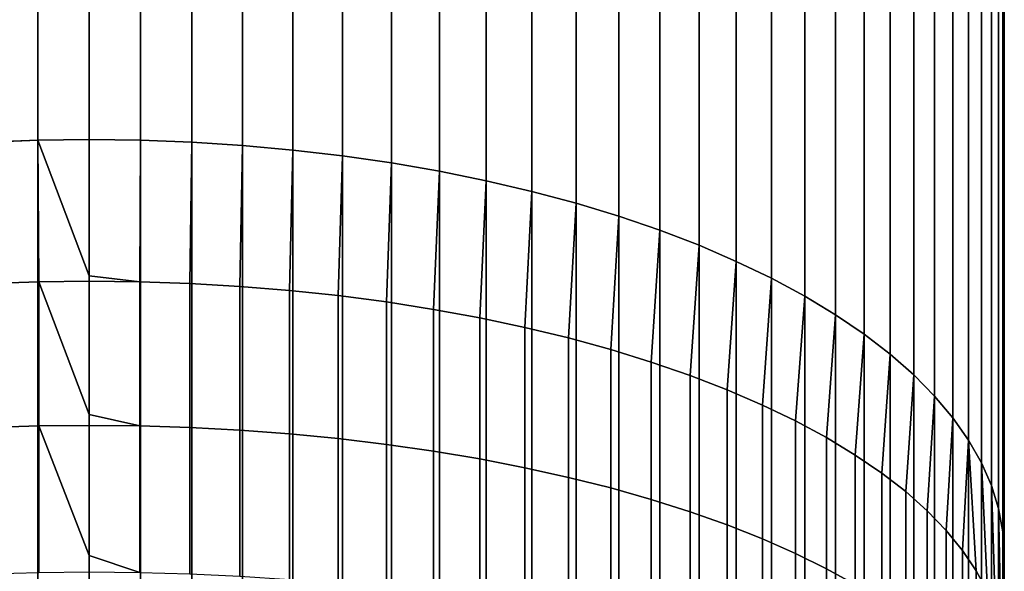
# Model space of a CAD drawing. Header units: metres. Extents: x -82 to 82, y -314 to 27.
# Tile 42 of 256: x -1 to 13, y -235 to -227. Entities that reach past the tile are written whole.
import ezdxf

# ---------------------------------------------------------------- set-up
doc = ezdxf.new("R2010")
doc.units = ezdxf.units.M
doc.layers.add('solid_K_24_41_04_000C07', color=7, linetype='CONTINUOUS')

msp = doc.modelspace()

# ---------------------------------------------------------------- linework, layer by layer
at = {"layer": 'solid_K_24_41_04_000C07'}
for points in [[(-1.455538, -228.715897, 302.611115), (-0.728916, -228.68808, 302.66571), (-0.728916, -18.677835, 195.660156), (-1.455538, -18.70566, 195.605545)], [(-0.728916, -228.68808, 302.66571), (0, -228.678787, 302.683929), (0, -18.66855, 195.678375), (-0.728916, -18.677835, 195.660156)], [(0, -228.678787, 302.683929), (0.728916, -228.68808, 302.66571), (0.728916, -18.677835, 195.660156), (0, -18.66855, 195.678375)], [(0.728916, -228.68808, 302.66571), (1.455538, -228.715897, 302.611115), (1.455538, -18.70566, 195.605545), (0.728916, -18.677835, 195.660156)], [(1.455538, -228.715897, 302.611115), (2.177581, -228.762177, 302.520294), (2.177581, -18.751938, 195.514725), (1.455538, -18.70566, 195.605545)], [(2.177581, -228.762177, 302.520294), (2.892772, -228.826767, 302.393524), (2.892772, -18.816523, 195.38797), (2.177581, -18.751938, 195.514725)], [(2.892772, -228.826767, 302.393524), (3.598862, -228.909454, 302.231232), (3.598862, -18.899212, 195.225677), (2.892772, -18.816523, 195.38797)], [(3.598862, -228.909454, 302.231232), (4.293628, -229.009979, 302.033936), (4.293628, -18.999744, 195.028381), (3.598862, -18.899212, 195.225677)], [(4.293628, -229.009979, 302.033936), (4.974885, -229.128036, 301.802216), (4.974885, -19.117805, 194.796661), (4.293628, -18.999744, 195.028381)], [(4.974885, -229.128036, 301.802216), (5.640489, -229.26326, 301.536865), (5.640489, -19.253021, 194.531296), (4.974885, -19.117805, 194.796661)], [(5.640489, -229.26326, 301.536865), (6.288345, -229.415207, 301.238647), (6.288345, -19.404966, 194.233078), (5.640489, -19.253021, 194.531296)], [(6.288345, -229.415207, 301.238647), (6.916417, -229.583405, 300.908539), (6.916417, -19.573166, 193.902969), (6.288345, -19.404966, 194.233078)], [(6.916417, -229.583405, 300.908539), (7.522727, -229.767319, 300.547577), (7.522727, -19.757088, 193.542007), (6.916417, -19.573166, 193.902969)], [(7.522727, -229.767319, 300.547577), (8.105368, -229.966385, 300.15686), (8.105368, -19.956154, 193.151321), (7.522727, -19.757088, 193.542007)], [(8.105368, -229.966385, 300.15686), (8.662505, -230.179977, 299.737701), (8.662505, -20.169739, 192.732132), (8.105368, -19.956154, 193.151321)], [(8.662505, -230.179977, 299.737701), (9.192389, -230.40741, 299.291321), (9.192389, -20.397171, 192.285767), (8.662505, -20.169739, 192.732132)], [(9.192389, -230.40741, 299.291321), (9.693348, -230.647964, 298.819214), (9.693348, -20.637732, 191.813644), (9.192389, -20.397171, 192.285767)], [(9.693348, -230.647964, 298.819214), (10.163809, -230.900909, 298.322784), (10.163809, -20.890667, 191.31723), (9.693348, -20.637732, 191.813644)], [(10.163809, -230.900909, 298.322784), (10.602291, -231.165421, 297.80365), (10.602291, -21.155182, 190.798096), (10.163809, -20.890667, 191.31723)], [(10.602291, -231.165421, 297.80365), (11.007415, -231.440674, 297.263428), (11.007415, -21.430439, 190.257874), (10.602291, -21.155182, 190.798096)], [(11.007415, -231.440674, 297.263428), (11.377905, -231.725815, 296.703796), (11.377905, -21.715578, 189.698257), (11.007415, -21.430439, 190.257874)], [(11.377905, -231.725815, 296.703796), (11.712595, -232.019943, 296.126556), (11.712595, -22.009699, 189.121002), (11.377905, -21.715578, 189.698257)], [(11.712595, -232.019943, 296.126556), (12.010434, -232.322113, 295.533508), (12.010434, -22.311876, 188.527954), (11.712595, -22.009699, 189.121002)], [(12.010434, -232.322113, 295.533508), (12.270483, -232.631393, 294.926514), (12.270483, -22.621161, 187.920944), (12.010434, -22.311876, 188.527954)], [(12.270483, -232.631393, 294.926514), (12.491925, -232.946823, 294.307465), (12.491925, -22.936579, 187.30191), (12.270483, -22.621161, 187.920944)], [(12.491925, -232.946823, 294.307465), (12.674063, -233.26738, 293.678345), (12.674063, -23.257137, 186.672775), (12.491925, -22.936579, 187.30191)], [(12.674063, -233.26738, 293.678345), (12.816323, -233.592072, 293.041107), (12.816323, -23.581827, 186.035538), (12.674063, -23.257137, 186.672775)], [(12.816323, -233.592072, 293.041107), (12.918259, -233.919861, 292.397736), (12.918259, -23.909628, 185.392181), (12.816323, -23.581827, 186.035538)], [(12.918259, -233.919861, 292.397736), (12.979548, -234.249741, 291.750336), (12.979548, -24.239506, 184.744766), (12.918259, -23.909628, 185.392181)], [(12.979548, -234.249741, 291.750336), (13, -234.580658, 291.100861), (13, -24.570427, 184.095291), (12.979548, -24.239506, 184.744766)], [(13, -234.580658, 291.100861), (12.979548, -234.911591, 290.451385), (12.979548, -24.901348, 183.445831), (13, -24.570427, 184.095291)], [(12.979548, -234.911591, 290.451385), (12.918259, -235.24147, 289.803955), (12.918259, -25.231228, 182.798401), (12.979548, -24.901348, 183.445831)], [(12.918259, -235.24147, 289.803955), (12.816323, -235.56926, 289.160614), (12.816323, -25.559029, 182.15506), (12.918259, -25.231228, 182.798401)], [(12.816323, -235.56926, 289.160614), (12.674063, -235.893951, 288.523376), (12.674063, -25.883718, 181.517822), (12.816323, -25.559029, 182.15506)], [(12.674063, -235.893951, 288.523376), (12.491925, -236.214508, 287.894257), (12.491925, -26.204277, 180.888687), (12.674063, -25.883718, 181.517822)], [(12.491925, -236.214508, 287.894257), (12.270483, -236.529938, 287.275208), (12.270483, -26.519693, 180.269638), (12.491925, -26.204277, 180.888687)], [(12.270483, -236.529938, 287.275208), (12.010434, -236.839218, 286.668213), (12.010434, -26.828978, 179.662643), (12.270483, -26.519693, 180.269638)], [(12.010434, -236.839218, 286.668213), (11.712595, -237.141388, 286.075134), (11.712595, -27.131155, 179.06958), (12.010434, -26.828978, 179.662643)], [(11.712595, -237.141388, 286.075134), (11.377905, -237.435516, 285.497894), (11.377905, -27.425276, 178.49234), (11.712595, -27.131155, 179.06958)], [(11.377905, -237.435516, 285.497894), (11.007415, -237.720657, 284.938293), (11.007415, -27.710415, 177.932724), (11.377905, -27.425276, 178.49234)], [(11.007415, -237.720657, 284.938293), (10.602291, -237.995911, 284.398041), (10.602291, -27.985674, 177.392502), (11.007415, -27.710415, 177.932724)], [(10.602291, -237.995911, 284.398041), (10.163809, -238.260422, 283.878906), (10.163809, -28.250187, 176.873352), (10.602291, -27.985674, 177.392502)], [(10.163809, -238.260422, 283.878906), (9.693348, -238.513367, 283.382507), (9.693348, -28.503122, 176.376938), (10.163809, -28.250187, 176.873352)], [(9.693348, -238.513367, 283.382507), (9.192389, -238.753922, 282.91037), (9.192389, -28.743685, 175.904816), (9.693348, -28.503122, 176.376938)], [(9.192389, -238.753922, 282.91037), (8.662505, -238.981354, 282.46402), (8.662505, -28.971115, 175.45845), (9.192389, -28.743685, 175.904816)], [(8.662505, -238.981354, 282.46402), (8.105368, -239.194931, 282.04483), (8.105368, -29.1847, 175.039276), (8.662505, -28.971115, 175.45845)], [(8.105368, -239.194931, 282.04483), (7.522727, -239.393997, 281.654144), (7.522727, -29.383766, 174.64859), (8.105368, -29.1847, 175.039276)], [(7.522727, -239.393997, 281.654144), (6.916417, -239.577927, 281.293182), (6.916417, -29.56769, 174.287613), (7.522727, -29.383766, 174.64859)], [(6.916417, -239.577927, 281.293182), (6.288345, -239.746124, 280.963074), (6.288345, -29.735888, 173.957504), (6.916417, -29.56769, 174.287613)], [(6.288345, -239.746124, 280.963074), (5.640489, -239.898071, 280.664856), (5.640489, -29.887835, 173.659302), (6.288345, -29.735888, 173.957504)], [(5.640489, -239.898071, 280.664856), (4.974885, -240.033295, 280.399475), (4.974885, -30.02305, 173.393921), (5.640489, -29.887835, 173.659302)], [(4.974885, -240.033295, 280.399475), (4.293628, -240.151352, 280.167786), (4.293628, -30.141109, 173.162216), (4.974885, -30.02305, 173.393921)], [(4.293628, -240.151352, 280.167786), (3.598862, -240.251877, 279.970459), (3.598862, -30.241642, 172.964905), (4.293628, -30.141109, 173.162216)], [(2.892772, -240.334564, 279.808167), (2.177581, -240.399155, 279.681427), (2.177581, -30.388916, 172.675873), (2.892772, -30.324331, 172.802628)], [(3.598862, -240.251877, 279.970459), (2.892772, -240.334564, 279.808167), (2.892772, -30.324331, 172.802628), (3.598862, -30.241642, 172.964905)], [(-0.728916, -240.473251, 279.53598), (-1.455538, -240.445435, 279.590607), (-1.455538, -30.435194, 172.585037), (-0.728916, -30.463018, 172.530426)], [(0, -240.482544, 279.517761), (-0.728916, -240.473251, 279.53598), (-0.728916, -30.463018, 172.530426), (0, -30.472303, 172.512207)], [(0.728916, -240.473251, 279.53598), (0, -240.482544, 279.517761), (0, -30.472303, 172.512207), (0.728916, -30.463018, 172.530426)], [(1.455538, -240.445435, 279.590607), (0.728916, -240.473251, 279.53598), (0.728916, -30.463018, 172.530426), (1.455538, -30.435194, 172.585037)], [(2.177581, -240.399155, 279.681427), (1.455538, -240.445435, 279.590607), (1.455538, -30.435194, 172.585037), (2.177581, -30.388916, 172.675873)], [(-0.716141, -230.697235, 303.641937), (-0.728916, -228.68808, 302.66571), (-1.455538, -228.715897, 302.611115), (-1.430107, -230.722046, 303.588226)], [(0, -230.615204, 303.625732), (0, -228.678787, 302.683929), (-0.728916, -228.68808, 302.66571)], [(-0.716141, -230.697235, 303.641937), (0, -230.68895, 303.659851), (0, -230.615204, 303.625732), (-0.728916, -228.68808, 302.66571)], [(0, -230.615204, 303.625732), (0.716141, -230.697235, 303.641937), (0.728916, -228.68808, 302.66571), (0, -228.678787, 302.683929)], [(0.716141, -230.697235, 303.641937), (1.430107, -230.722046, 303.588226), (1.455538, -228.715897, 302.611115), (0.728916, -228.68808, 302.66571)], [(1.430107, -230.722046, 303.588226), (2.13973, -230.763306, 303.498901), (2.177581, -228.762177, 302.520294), (1.455538, -228.715897, 302.611115)], [(2.13973, -230.763306, 303.498901), (2.842854, -230.820892, 303.374207), (2.892772, -228.826767, 302.393524), (2.177581, -228.762177, 302.520294)], [(2.842854, -230.820892, 303.374207), (3.537345, -230.894638, 303.214539), (3.598862, -228.909454, 302.231232), (2.892772, -228.826767, 302.393524)], [(3.537345, -230.894638, 303.214539), (4.221093, -230.984314, 303.020416), (4.293628, -229.009979, 302.033936), (3.598862, -228.909454, 302.231232)], [(4.221093, -230.984314, 303.020416), (4.892022, -231.089661, 302.792358), (4.974885, -229.128036, 301.802216), (4.293628, -229.009979, 302.033936)], [(4.892022, -231.089661, 302.792358), (5.548094, -231.210327, 302.531097), (5.640489, -229.26326, 301.536865), (4.974885, -229.128036, 301.802216)], [(5.548094, -231.210327, 302.531097), (6.187316, -231.345978, 302.237427), (6.288345, -229.415207, 301.238647), (5.640489, -229.26326, 301.536865)], [(6.187316, -231.345978, 302.237427), (6.807748, -231.496185, 301.912231), (6.916417, -229.583405, 300.908539), (6.288345, -229.415207, 301.238647)], [(6.807748, -231.496185, 301.912231), (7.407505, -231.660492, 301.556519), (7.522727, -229.767319, 300.547577), (6.916417, -229.583405, 300.908539)], [(7.407505, -231.660492, 301.556519), (7.984765, -231.838409, 301.171326), (8.105368, -229.966385, 300.15686), (7.522727, -229.767319, 300.547577)], [(7.984765, -231.838409, 301.171326), (8.537776, -232.029404, 300.757874), (8.662505, -230.179977, 299.737701), (8.105368, -229.966385, 300.15686)], [(8.537776, -232.029404, 300.757874), (9.064858, -232.232864, 300.317383), (9.192389, -230.40741, 299.291321), (8.662505, -230.179977, 299.737701)], [(9.064858, -232.232864, 300.317383), (9.564411, -232.448196, 299.851196), (9.693348, -230.647964, 298.819214), (9.192389, -230.40741, 299.291321)], [(0.716141, -230.697235, 303.641937), (0, -230.615204, 303.625732), (0, -230.68895, 303.659851)], [(9.564411, -232.448196, 299.851196), (10.034917, -232.674744, 299.360748), (10.163809, -230.900909, 298.322784), (9.693348, -230.647964, 298.819214)], [(-1.430107, -232.767578, 304.485626), (-0.716141, -232.744858, 304.540253), (-0.716141, -230.697235, 303.641937), (-1.430107, -230.722046, 303.588226)], [(0, -232.585251, 304.494995), (0, -230.68895, 303.659851), (-0.716141, -230.697235, 303.641937)], [(-0.716141, -232.744858, 304.540253), (0, -232.737274, 304.558472), (0, -232.585251, 304.494995), (-0.716141, -230.697235, 303.641937)], [(0.716141, -230.697235, 303.641937), (0, -230.68895, 303.659851), (0, -232.585251, 304.494995), (0.716141, -232.744858, 304.540253)], [(0.716141, -232.744858, 304.540253), (1.430107, -232.767578, 304.485626), (1.430107, -230.722046, 303.588226), (0.716141, -230.697235, 303.641937)], [(1.430107, -232.767578, 304.485626), (2.13973, -232.805374, 304.394775), (2.13973, -230.763306, 303.498901), (1.430107, -230.722046, 303.588226)], [(2.13973, -232.805374, 304.394775), (2.842854, -232.858109, 304.267975), (2.842854, -230.820892, 303.374207), (2.13973, -230.763306, 303.498901)], [(2.842854, -232.858109, 304.267975), (3.537345, -232.925644, 304.10556), (3.537345, -230.894638, 303.214539), (2.842854, -230.820892, 303.374207)], [(3.537345, -232.925644, 304.10556), (4.221093, -233.007767, 303.908112), (4.221093, -230.984314, 303.020416), (3.537345, -230.894638, 303.214539)], [(10.034917, -232.674744, 299.360748), (10.474946, -232.911804, 298.847504), (10.602291, -231.165421, 297.80365), (10.163809, -230.900909, 298.322784)], [(4.221093, -233.007767, 303.908112), (4.892022, -233.104233, 303.676178), (4.892022, -231.089661, 302.792358), (4.221093, -230.984314, 303.020416)], [(4.892022, -233.104233, 303.676178), (5.548094, -233.214752, 303.410461), (5.548094, -231.210327, 302.531097), (4.892022, -231.089661, 302.792358)], [(5.548094, -233.214752, 303.410461), (6.187316, -233.338974, 303.111786), (6.187316, -231.345978, 302.237427), (5.548094, -231.210327, 302.531097)], [(10.474946, -232.911804, 298.847504), (10.883164, -233.158691, 298.313019), (11.007415, -231.440674, 297.263428), (10.602291, -231.165421, 297.80365)], [(6.187316, -233.338974, 303.111786), (6.807748, -233.476532, 302.781036), (6.807748, -231.496185, 301.912231), (6.187316, -231.345978, 302.237427)], [(6.807748, -233.476532, 302.781036), (7.407505, -233.626999, 302.41925), (7.407505, -231.660492, 301.556519), (6.807748, -231.496185, 301.912231)], [(10.883164, -233.158691, 298.313019), (11.25833, -233.414612, 297.758942), (11.377905, -231.725815, 296.703796), (11.007415, -231.440674, 297.263428)], [(7.407505, -233.626999, 302.41925), (7.984765, -233.789932, 302.027496), (7.984765, -231.838409, 301.171326), (7.407505, -231.660492, 301.556519)], [(11.25833, -233.414612, 297.758942), (11.599305, -233.678818, 297.186951), (11.712595, -232.019943, 296.126556), (11.377905, -231.725815, 296.703796)], [(7.984765, -233.789932, 302.027496), (8.537776, -233.964828, 301.606964), (8.537776, -232.029404, 300.757874), (7.984765, -231.838409, 301.171326)], [(8.537776, -233.964828, 301.606964), (9.064858, -234.151169, 301.158966), (9.064858, -232.232864, 300.317383), (8.537776, -232.029404, 300.757874)], [(11.599305, -233.678818, 297.186951), (11.905053, -233.9505, 296.598785), (12.010434, -232.322113, 295.533508), (11.712595, -232.019943, 296.126556)], [(9.064858, -234.151169, 301.158966), (9.564411, -234.348358, 300.684814), (9.564411, -232.448196, 299.851196), (9.064858, -232.232864, 300.317383)], [(11.905053, -233.9505, 296.598785), (12.174646, -234.228836, 295.996185), (12.270483, -232.631393, 294.926514), (12.010434, -232.322113, 295.533508)], [(9.564411, -234.348358, 300.684814), (10.034917, -234.555832, 300.185974), (10.034917, -232.674744, 299.360748), (9.564411, -232.448196, 299.851196)], [(0.716141, -232.744858, 304.540253), (0, -232.585251, 304.494995), (0, -232.737274, 304.558472)], [(12.174646, -234.228836, 295.996185), (12.407265, -234.51297, 295.381042), (12.491925, -232.946823, 294.307465), (12.270483, -232.631393, 294.926514)], [(-1.430107, -234.846207, 305.303497), (-0.716141, -234.825607, 305.358948), (-0.716141, -232.744858, 304.540253), (-1.430107, -232.767578, 304.485626)], [(0, -234.586197, 305.290527), (0, -232.737274, 304.558472), (-0.716141, -232.744858, 304.540253)], [(-0.716141, -234.825607, 305.358948), (0, -234.818726, 305.377472), (0, -234.586197, 305.290527), (-0.716141, -232.744858, 304.540253)], [(0.716141, -232.744858, 304.540253), (0, -232.737274, 304.558472), (0, -234.586197, 305.290527), (0.716141, -234.825607, 305.358948)], [(0.716141, -234.825607, 305.358948), (1.430107, -234.846207, 305.303497), (1.430107, -232.767578, 304.485626), (0.716141, -232.744858, 304.540253)], [(1.430107, -234.846207, 305.303497), (2.13973, -234.880463, 305.211243), (2.13973, -232.805374, 304.394775), (1.430107, -232.767578, 304.485626)], [(10.034917, -234.555832, 300.185974), (10.474946, -234.772934, 299.663971), (10.474946, -232.911804, 298.847504), (10.034917, -232.674744, 299.360748)], [(2.13973, -234.880463, 305.211243), (2.842854, -234.928268, 305.082489), (2.842854, -232.858109, 304.267975), (2.13973, -232.805374, 304.394775)], [(2.842854, -234.928268, 305.082489), (3.537345, -234.989502, 304.917633), (3.537345, -232.925644, 304.10556), (2.842854, -232.858109, 304.267975)], [(10.474946, -234.772934, 299.663971), (10.883164, -234.999008, 299.120392), (10.883164, -233.158691, 298.313019), (10.474946, -232.911804, 298.847504)], [(3.537345, -234.989502, 304.917633), (4.221093, -235.06395, 304.717133), (4.221093, -233.007767, 303.908112), (3.537345, -232.925644, 304.10556)], [(4.221093, -235.06395, 304.717133), (4.892022, -235.151398, 304.481659), (4.892022, -233.104233, 303.676178), (4.221093, -233.007767, 303.908112)], [(12.407265, -234.51297, 295.381042), (12.602203, -234.802048, 294.755219), (12.491925, -232.946823, 294.307465)], [(12.758869, -235.0952, 294.120575), (12.674063, -233.26738, 293.678345), (12.491925, -232.946823, 294.307465), (12.602203, -234.802048, 294.755219)], [(4.892022, -235.151398, 304.481659), (5.548094, -235.251587, 304.211884), (5.548094, -233.214752, 303.410461), (4.892022, -233.104233, 303.676178)], [(10.883164, -234.999008, 299.120392), (11.25833, -235.233383, 298.556854), (11.25833, -233.414612, 297.758942), (10.883164, -233.158691, 298.313019)], [(5.548094, -235.251587, 304.211884), (6.187316, -235.364197, 303.90863), (6.187316, -233.338974, 303.111786), (5.548094, -233.214752, 303.410461)], [(12.876787, -235.39151, 293.479065), (12.816323, -233.592072, 293.041107), (12.674063, -233.26738, 293.678345), (12.758869, -235.0952, 294.120575)], [(6.187316, -235.364197, 303.90863), (6.807748, -235.488892, 303.572815), (6.807748, -233.476532, 302.781036), (6.187316, -233.338974, 303.111786)], [(11.25833, -235.233383, 298.556854), (11.599305, -235.475342, 297.975098), (11.599305, -233.678818, 297.186951), (11.25833, -233.414612, 297.758942)], [(6.807748, -235.488892, 303.572815), (7.407505, -235.625305, 303.205505), (7.407505, -233.626999, 302.41925), (6.807748, -233.476532, 302.781036)], [(12.955599, -235.690109, 292.832611), (12.918259, -233.919861, 292.397736), (12.816323, -233.592072, 293.041107), (12.876787, -235.39151, 293.479065)], [(7.407505, -235.625305, 303.205505), (7.984765, -235.77301, 302.807739), (7.984765, -233.789932, 302.027496), (7.407505, -233.626999, 302.41925)], [(11.599305, -235.475342, 297.975098), (11.905053, -235.724152, 297.376892), (11.905053, -233.9505, 296.598785), (11.599305, -233.678818, 297.186951)], [(7.984765, -235.77301, 302.807739), (8.537776, -235.931564, 302.380798), (8.537776, -233.964828, 301.606964), (7.984765, -233.789932, 302.027496)], [(8.537776, -235.931564, 302.380798), (9.064858, -236.100479, 301.925934), (9.064858, -234.151169, 301.158966), (8.537776, -233.964828, 301.606964)], [(11.905053, -235.724152, 297.376892), (12.174646, -235.979034, 296.764038), (12.174646, -234.228836, 295.996185), (11.905053, -233.9505, 296.598785)], [(12.995064, -235.990067, 292.183228), (12.979548, -234.249741, 291.750336), (12.918259, -233.919861, 292.397736), (12.955599, -235.690109, 292.832611)], [(9.064858, -236.100479, 301.925934), (9.564411, -236.279251, 301.44455), (9.564411, -234.348358, 300.684814), (9.064858, -234.151169, 301.158966)], [(12.174646, -235.979034, 296.764038), (12.407265, -236.239243, 296.138397), (12.407265, -234.51297, 295.381042), (12.174646, -234.228836, 295.996185)], [(12.995064, -236.290482, 291.532837), (13, -234.580658, 291.100861), (12.979548, -234.249741, 291.750336), (12.995064, -235.990067, 292.183228)], [(9.564411, -236.279251, 301.44455), (10.034917, -236.467331, 300.93808), (10.034917, -234.555832, 300.185974), (9.564411, -234.348358, 300.684814)], [(0.716141, -234.825607, 305.358948), (0, -234.586197, 305.290527), (0, -234.818726, 305.377472)], [(10.034917, -236.467331, 300.93808), (10.474946, -236.664139, 300.408112), (10.474946, -234.772934, 299.663971), (10.034917, -234.555832, 300.185974)], [(12.407265, -236.239243, 296.138397), (12.602203, -236.503983, 295.501862), (12.602203, -234.802048, 294.755219), (12.407265, -234.51297, 295.381042)], [(12.955599, -236.590439, 290.883453), (12.979548, -234.911591, 290.451385), (13, -234.580658, 291.100861), (12.995064, -236.290482, 291.532837)], [(10.474946, -236.664139, 300.408112), (10.883164, -236.869095, 299.856201), (10.883164, -234.999008, 299.120392), (10.474946, -234.772934, 299.663971)], [(12.602203, -236.503983, 295.501862), (12.758869, -236.77243, 294.856384), (12.758869, -235.0952, 294.120575), (12.602203, -234.802048, 294.755219)]]:
    msp.add_3dface(points, dxfattribs=at)

doc.saveas('drawing.dxf')
